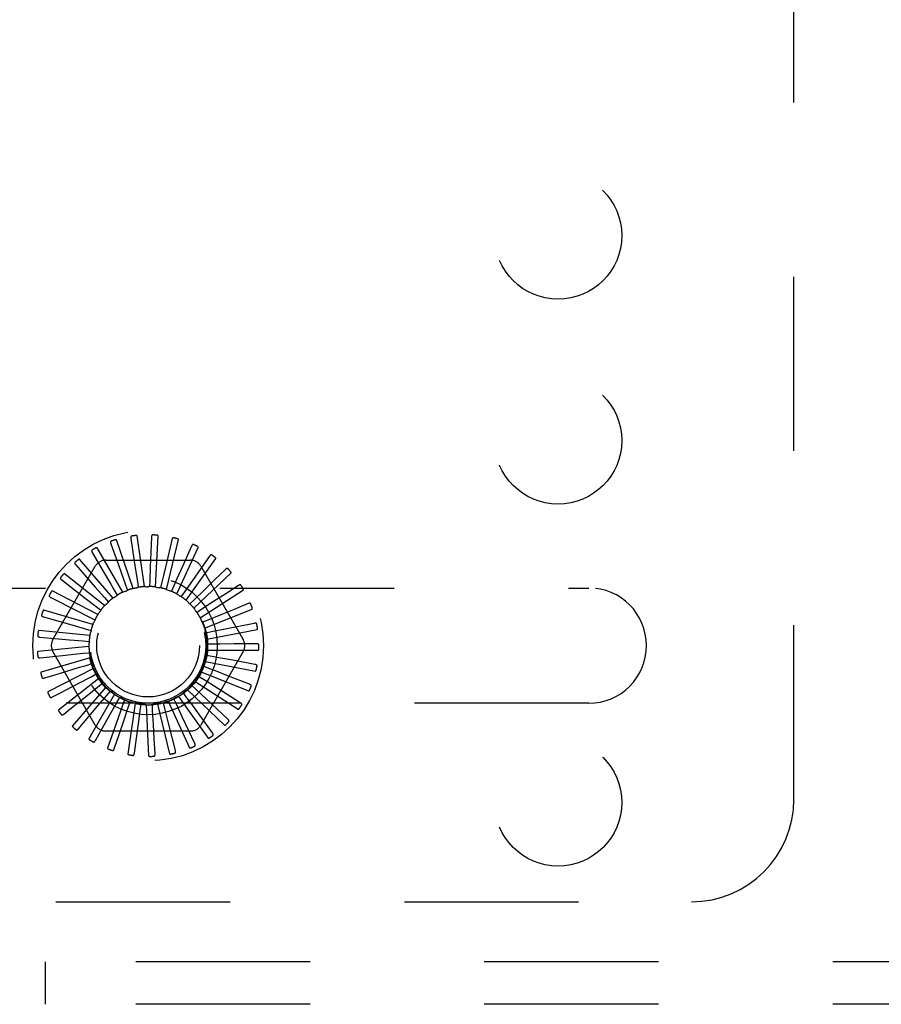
# Model space of a CAD drawing. Header units: inches. Extents: x 0 to 77.3, y 0 to 50.
# Tile 33 of 50: x 58.4 to 60.5, y 39.7 to 42.1. Entities that reach past the tile are written whole.
import ezdxf

# ---------------------------------------------------------------- set-up
doc = ezdxf.new("R2010")
doc.units = ezdxf.units.IN
doc.header["$LTSCALE"] = 4.25
doc.header["$MEASUREMENT"] = 0
doc.linetypes.add('HIDDEN', pattern=[0.2, 0.1, -0.1])
doc.layers.add('DEFAULT_2', color=8, linetype='HIDDEN')

msp = doc.modelspace()

# ---------------------------------------------------------------- linework, layer by layer
at = {"layer": 'DEFAULT_2', "color": 8, "linetype": 'HIDDEN'}
for p, q in [((60.262445, 40.229909), (60.262445, 43.979909)), ((58.651215, 40.744536), (58.610341, 40.862632)), ((58.645499, 40.866156), (58.656263, 40.794866)), ((58.678294, 40.74887), (58.660509, 40.872566)), ((58.695698, 40.869373), (58.694949, 40.850837)), ((58.705704, 40.748), (58.71165, 40.872827)), ((58.732454, 40.741958), (58.761917, 40.863405)), ((58.745599, 40.863032), (58.741356, 40.844973)), ((58.625445, 40.735156), (58.56296, 40.843383)), ((58.596816, 40.853496), (58.615039, 40.802031)), ((58.694949, 40.850837), (58.692776, 40.797335)), ((58.741356, 40.844973), (58.733105, 40.809884)), ((58.757578, 40.730964), (58.809492, 40.844639)), ((58.793398, 40.847361), (58.771072, 40.797539)), ((58.601916, 40.721069), (58.520079, 40.815514)), ((58.551408, 40.831852), (58.579042, 40.784766)), ((58.584003, 40.813242), (58.790887, 40.813242)), ((58.780166, 40.715413), (58.852655, 40.81721)), ((58.837368, 40.822928), (58.816266, 40.79284)), ((58.455302, 40.619492), (58.558744, 40.798659)), ((58.510917, 40.802006), (58.558514, 40.747853)), ((58.656263, 40.794866), (58.661323, 40.76125)), ((58.692776, 40.797335), (58.691383, 40.763368)), ((58.816266, 40.79284), (58.795963, 40.763906)), ((58.816146, 40.798659), (58.919588, 40.619492)), ((58.875919, 40.790615), (58.849504, 40.765065)), ((58.476806, 40.765036), (58.533792, 40.72087)), ((58.581478, 40.702783), (58.483246, 40.780034)), ((58.661323, 40.76125), (58.66343, 40.747147)), ((58.691383, 40.763368), (58.690782, 40.749122)), ((58.795963, 40.763906), (58.776427, 40.736084)), ((58.799404, 40.695868), (58.889848, 40.782107)), ((58.849504, 40.765065), (58.824092, 40.740495)), ((57.162445, 40.745409), (59.762445, 40.745409)), ((58.56487, 40.68096), (58.453793, 40.738224)), ((58.558514, 40.747853), (58.580945, 40.722309)), ((58.605088, 40.740342), (58.612285, 40.728033)), ((58.632207, 40.753481), (58.636945, 40.740032)), ((58.7213, 40.759759), (58.718014, 40.745884)), ((58.749994, 40.750554), (58.744142, 40.737551)), ((58.824092, 40.740495), (58.799644, 40.716874)), ((58.814595, 40.673036), (58.919725, 40.7406)), ((58.907658, 40.75159), (58.876885, 40.7315)), ((58.450309, 40.722279), (58.514623, 40.689695)), ((58.533792, 40.72087), (58.560652, 40.700032)), ((58.580945, 40.722309), (58.590342, 40.711584)), ((58.776427, 40.736084), (58.76822, 40.724424)), ((58.799644, 40.716874), (58.789378, 40.706977)), ((58.876885, 40.7315), (58.847283, 40.712184)), ((58.552692, 40.656389), (58.432786, 40.691596)), ((58.514623, 40.689695), (58.544941, 40.674317)), ((58.560652, 40.700032), (58.571909, 40.691279)), ((58.818806, 40.693617), (58.806853, 40.685842)), ((58.847283, 40.712184), (58.818806, 40.693617)), ((58.82519, 40.647742), (58.941207, 40.694188)), ((58.897419, 40.693361), (58.864696, 40.679996)), ((58.931438, 40.707264), (58.897419, 40.693361)), ((58.432382, 40.675279), (58.5017, 40.655456)), ((58.544941, 40.674317), (58.557651, 40.667853)), ((58.83322, 40.667153), (58.820012, 40.661781)), ((58.864696, 40.679996), (58.83322, 40.667153)), ((58.545385, 40.629956), (58.420982, 40.641835)), ((58.5017, 40.655456), (58.534381, 40.646094)), ((58.534381, 40.646094), (58.548084, 40.642152)), ((58.830807, 40.620899), (58.953517, 40.64455)), ((58.875703, 40.645094), (58.842366, 40.63844)), ((58.9464, 40.659238), (58.875703, 40.645094)), ((58.423673, 40.625737), (58.495491, 40.61939)), ((58.495491, 40.61939), (58.529352, 40.616382)), ((58.529352, 40.616382), (58.543554, 40.615105)), ((58.842366, 40.63844), (58.828379, 40.635665)), ((58.543212, 40.602618), (58.418809, 40.590739)), ((58.831242, 40.593479), (58.956211, 40.593479)), ((58.845912, 40.608515), (58.831653, 40.608437)), ((58.952002, 40.609249), (58.897407, 40.60886)), ((58.424498, 40.575441), (58.478809, 40.581017)), ((58.546252, 40.575364), (58.426345, 40.540156)), ((58.558744, 40.411159), (58.455302, 40.590326)), ((58.530038, 40.586256), (58.544225, 40.587689)), ((58.919588, 40.590326), (58.816146, 40.411159)), ((58.843731, 40.57846), (58.829715, 40.581082)), ((58.948042, 40.559102), (58.894361, 40.569053)), ((58.554395, 40.549177), (58.443318, 40.491913)), ((58.536413, 40.556803), (58.550072, 40.560896)), ((58.835901, 40.549361), (58.822634, 40.554588)), ((58.826481, 40.566472), (58.949191, 40.542821)), ((58.434827, 40.526211), (58.452588, 40.531565)), ((58.452588, 40.531565), (58.487101, 40.541965)), ((58.567347, 40.525004), (58.469115, 40.447753)), ((58.518134, 40.513313), (58.548246, 40.52909)), ((58.548246, 40.52909), (58.560884, 40.535693)), ((58.563196, 40.533174), (58.563315, 40.532932)), ((58.822706, 40.522269), (58.810668, 40.529912)), ((58.816694, 40.540854), (58.932711, 40.494407)), ((58.934664, 40.510612), (58.883836, 40.530542)), ((58.470712, 40.488444), (58.518134, 40.513313)), ((58.584639, 40.503719), (58.502802, 40.409274)), ((58.538528, 40.482926), (58.565111, 40.504116)), ((58.565111, 40.504116), (58.576271, 40.512992)), ((58.783628, 40.497405), (58.874073, 40.411167)), ((58.804622, 40.498164), (58.794248, 40.507948)), ((58.802236, 40.517551), (58.907366, 40.449987)), ((58.454286, 40.479825), (58.470712, 40.488444)), ((58.49667, 40.449532), (58.538528, 40.482926)), ((58.605647, 40.486092), (58.543163, 40.377865)), ((58.564304, 40.456948), (58.586397, 40.482786)), ((58.586397, 40.482786), (58.595675, 40.493613)), ((58.629612, 40.472759), (58.588739, 40.354663)), ((58.611335, 40.465869), (58.618396, 40.478257)), ((58.756555, 40.46226), (58.75056, 40.475198)), ((58.761545, 40.481145), (58.834034, 40.379348)), ((58.782303, 40.477917), (58.773968, 40.489487)), ((58.912351, 40.465529), (58.866213, 40.494719)), ((59.762445, 40.464409), (57.162445, 40.464409)), ((58.482171, 40.437959), (58.49667, 40.449532)), ((58.529523, 40.416235), (58.564304, 40.456948)), ((58.594532, 40.436317), (58.611335, 40.465869)), ((58.628117, 40.42178), (58.639023, 40.453978)), ((58.655667, 40.464202), (58.637882, 40.340505)), ((58.639023, 40.453978), (58.643613, 40.467478)), ((58.668462, 40.447542), (58.670414, 40.461667)), ((58.68287, 40.46073), (58.688816, 40.335903)), ((58.698587, 40.446793), (58.697831, 40.461032)), ((58.710239, 40.46247), (58.739701, 40.341024)), ((58.72831, 40.451759), (58.724872, 40.465598)), ((58.736542, 40.418776), (58.72831, 40.451759)), ((58.736783, 40.469358), (58.788697, 40.355682)), ((58.770881, 40.431431), (58.756555, 40.46226)), ((58.881909, 40.425484), (58.842128, 40.462878)), ((58.568084, 40.389758), (58.594532, 40.436317)), ((58.663847, 40.413861), (58.668462, 40.447542)), ((58.700429, 40.412848), (58.698587, 40.446793)), ((58.801293, 40.366062), (58.770881, 40.431431)), ((58.844438, 40.391924), (58.812454, 40.436171)), ((58.517476, 40.402128), (58.529523, 40.416235)), ((58.616789, 40.388297), (58.628117, 40.42178)), ((58.659059, 40.37884), (58.663847, 40.413861)), ((58.702356, 40.377553), (58.700429, 40.412848)), ((58.754034, 40.348832), (58.736542, 40.418776)), ((58.558925, 40.373626), (58.568084, 40.389758)), ((58.790887, 40.396576), (58.584003, 40.396576)), ((58.605018, 40.353483), (58.616789, 40.388297)), ((58.65409, 40.342427), (58.659059, 40.37884)), ((58.704368, 40.340858), (58.702356, 40.377553)), ((56.762445, 39.979909), (60.012445, 39.979909)), ((73.532445, 39.833909), (57.842445, 39.833909)), ((58.436195, 39.833909), (58.436195, 39.729909)), ((73.532445, 39.729909), (57.842445, 39.729909))]:
    msp.add_line(p, q, dxfattribs=at)
for points in [[(58.597497, 40.859772), (58.597078, 40.859576), (58.596729, 40.859322), (58.596451, 40.859004), (58.59624, 40.858639), (58.596097, 40.858239), (58.596014, 40.857805), (58.595984, 40.857338), (58.596002, 40.856843), (58.596062, 40.856325), (58.596159, 40.855788), (58.596285, 40.855236), (58.596439, 40.854668), (58.596615, 40.854089), (58.596816, 40.853496)], [(58.610341, 40.862632), (58.610255, 40.862782), (58.610138, 40.862903), (58.609986, 40.862994), (58.60981, 40.86306), (58.609618, 40.863107), (58.609412, 40.863136), (58.609197, 40.863152), (58.608973, 40.863155), (58.608738, 40.863147), (58.608496, 40.863129), (58.608245, 40.863103), (58.607986, 40.863068), (58.607721, 40.863025), (58.607448, 40.862974), (58.607167, 40.862916), (58.606877, 40.862849), (58.60657, 40.862773), (58.606264, 40.862691), (58.605971, 40.862606), (58.605687, 40.862518)], [(58.647355, 40.872189), (58.646907, 40.872076), (58.646517, 40.871892), (58.646183, 40.871633), (58.645907, 40.871314), (58.645691, 40.870949), (58.645527, 40.870538), (58.645409, 40.870085), (58.645333, 40.869596), (58.645295, 40.869076), (58.645288, 40.86853), (58.645307, 40.867964), (58.645351, 40.867378), (58.645414, 40.866775), (58.645499, 40.866156)], [(58.660509, 40.872566), (58.660453, 40.87273), (58.66036, 40.872871), (58.660229, 40.872989), (58.660068, 40.873088), (58.659889, 40.87317), (58.659692, 40.873238), (58.659484, 40.873294), (58.659264, 40.873339), (58.659033, 40.873376), (58.658791, 40.873404), (58.658539, 40.873426), (58.658279, 40.87344), (58.658011, 40.873448), (58.657733, 40.87345), (58.657446, 40.873446), (58.657148, 40.873436), (58.656838, 40.873419), (58.656516, 40.873396), (58.65618, 40.873365), (58.655831, 40.873326)], [(58.698664, 40.874946), (58.698202, 40.87492), (58.697783, 40.874813), (58.697407, 40.874622), (58.697075, 40.874361), (58.696794, 40.874043), (58.696555, 40.873671), (58.696354, 40.873248), (58.696187, 40.872782), (58.69605, 40.872279), (58.69594, 40.871745), (58.695852, 40.871185), (58.695784, 40.870601), (58.695732, 40.869997), (58.695698, 40.869373)], [(58.71165, 40.872827), (58.711626, 40.872998), (58.711562, 40.873155), (58.711455, 40.873295), (58.711316, 40.873423), (58.711155, 40.873537), (58.710975, 40.873641), (58.710781, 40.873735), (58.710574, 40.873821), (58.710354, 40.873901), (58.710122, 40.873975), (58.709879, 40.874044), (58.709626, 40.874107), (58.709364, 40.874166), (58.709092, 40.87422), (58.708809, 40.874271), (58.708515, 40.874317), (58.708208, 40.874359), (58.707887, 40.874397), (58.707549, 40.87443), (58.707195, 40.874458)], [(58.749565, 40.867943), (58.749107, 40.868004), (58.748676, 40.867979), (58.74827, 40.867863), (58.747895, 40.867669), (58.747559, 40.86741), (58.747254, 40.86709), (58.746976, 40.866713), (58.746724, 40.866287), (58.746495, 40.865819), (58.746286, 40.865315), (58.746093, 40.864782), (58.745916, 40.864221), (58.745751, 40.863638), (58.745599, 40.863032)], [(58.761917, 40.863405), (58.761925, 40.863577), (58.761892, 40.863743), (58.761814, 40.863901), (58.761701, 40.864052), (58.761565, 40.864195), (58.761408, 40.864331), (58.761235, 40.864461), (58.761048, 40.864584), (58.760847, 40.864705), (58.760633, 40.864821), (58.760408, 40.864934), (58.760171, 40.865045), (58.759925, 40.865152), (58.759668, 40.865257), (58.7594, 40.86536), (58.75912, 40.865461), (58.758821, 40.865562), (58.758518, 40.865659), (58.758228, 40.865745), (58.757944, 40.865824)], [(58.55089, 40.838144), (58.550515, 40.837872), (58.550221, 40.837556), (58.550007, 40.837192), (58.54987, 40.836793), (58.549805, 40.836373), (58.549806, 40.835931), (58.549865, 40.835467), (58.549976, 40.834984), (58.550133, 40.834487), (58.550329, 40.833978), (58.550558, 40.833459), (58.550817, 40.832932), (58.551099, 40.832396), (58.551408, 40.831852)], [(58.56296, 40.843383), (58.562847, 40.843513), (58.562709, 40.84361), (58.562543, 40.843671), (58.562357, 40.843703), (58.56216, 40.843712), (58.561952, 40.843702), (58.561739, 40.843677), (58.561517, 40.843637), (58.561289, 40.843585), (58.561054, 40.843522), (58.560812, 40.843448), (58.560565, 40.843365), (58.560313, 40.843273), (58.560055, 40.843171), (58.55979, 40.843061), (58.559517, 40.842941), (58.559236, 40.84281), (58.558945, 40.842669), (58.558645, 40.842515), (58.558336, 40.842349)], [(58.798222, 40.851433), (58.797784, 40.85158), (58.797356, 40.851637), (58.796935, 40.851599), (58.79653, 40.85148), (58.796151, 40.85129), (58.795791, 40.851033), (58.795447, 40.850715), (58.795119, 40.850345), (58.794805, 40.849929), (58.794505, 40.849473), (58.794215, 40.848986), (58.793934, 40.848469), (58.793662, 40.847928), (58.793398, 40.847361)], [(58.809492, 40.844639), (58.809533, 40.844807), (58.809531, 40.844976), (58.809484, 40.845147), (58.809403, 40.845316), (58.809296, 40.845482), (58.809167, 40.845646), (58.809022, 40.845805), (58.808862, 40.845962), (58.808687, 40.846118), (58.808499, 40.846273), (58.808299, 40.846427), (58.808088, 40.84658), (58.807866, 40.846732), (58.807634, 40.846884), (58.80739, 40.847035), (58.807134, 40.847188), (58.806865, 40.847341), (58.806581, 40.847496), (58.806282, 40.847651), (58.805968, 40.847807)], [(58.520079, 40.815514), (58.519943, 40.815621), (58.519789, 40.81569), (58.519614, 40.815718), (58.519426, 40.815715), (58.51923, 40.815687), (58.519028, 40.815637), (58.518823, 40.815572), (58.518613, 40.815491), (58.518399, 40.815397), (58.51818, 40.81529), (58.517957, 40.815172), (58.51773, 40.815044), (58.5175, 40.814905), (58.517265, 40.814757), (58.517026, 40.814598), (58.516781, 40.814428), (58.51653, 40.814248), (58.516271, 40.814054), (58.516004, 40.813844), (58.515728, 40.81362)], [(58.733105, 40.809884), (58.725161, 40.776139), (58.7213, 40.759759)], [(58.842875, 40.826013), (58.842473, 40.826241), (58.842063, 40.826378), (58.841643, 40.82642), (58.841223, 40.82638), (58.840815, 40.826264), (58.840412, 40.82608), (58.840015, 40.825834), (58.839622, 40.825532), (58.839235, 40.825183), (58.838854, 40.824793), (58.838477, 40.824369), (58.838104, 40.823915), (58.837734, 40.823435), (58.837368, 40.822928)], [(58.852655, 40.81721), (58.852727, 40.817367), (58.852758, 40.817533), (58.852744, 40.817709), (58.852696, 40.817891), (58.852623, 40.818074), (58.852527, 40.818259), (58.852415, 40.818443), (58.852287, 40.818628), (58.852145, 40.818814), (58.85199, 40.819002), (58.851823, 40.819191), (58.851644, 40.819381), (58.851456, 40.819572), (58.851256, 40.819765), (58.851045, 40.81996), (58.850823, 40.820158), (58.850583, 40.820363), (58.850338, 40.820565), (58.850099, 40.820755), (58.849863, 40.820935)], [(58.509217, 40.808085), (58.508901, 40.807748), (58.508672, 40.807382), (58.508531, 40.806984), (58.508472, 40.806566), (58.508487, 40.806142), (58.508572, 40.805708), (58.508718, 40.805263), (58.508918, 40.804811), (58.509166, 40.804352), (58.509455, 40.80389), (58.509778, 40.803423), (58.510132, 40.802954), (58.510511, 40.802482), (58.510917, 40.802006)], [(58.579042, 40.784766), (58.596579, 40.754861), (58.605088, 40.740342)], [(58.615039, 40.802031), (58.6266, 40.769348), (58.632207, 40.753481)], [(58.771072, 40.797539), (58.756885, 40.765907), (58.749994, 40.750554)], [(58.88191, 40.792602), (58.881558, 40.792902), (58.881182, 40.793114), (58.880778, 40.793235), (58.880358, 40.793275), (58.879935, 40.793239), (58.879505, 40.793134), (58.879068, 40.792967), (58.878625, 40.792745), (58.87818, 40.792476), (58.877731, 40.792165), (58.877281, 40.79182), (58.876829, 40.791444), (58.876375, 40.791043), (58.875919, 40.790615)], [(58.889848, 40.782107), (58.889948, 40.782248), (58.89001, 40.782405), (58.89003, 40.78258), (58.890017, 40.782768), (58.88998, 40.782962), (58.889921, 40.783162), (58.889846, 40.783363), (58.889755, 40.783569), (58.889651, 40.783779), (58.889534, 40.783992), (58.889405, 40.78421), (58.889266, 40.78443), (58.889117, 40.784654), (58.888957, 40.784881), (58.888788, 40.785112), (58.888606, 40.785349), (58.888414, 40.785592), (58.888208, 40.78584), (58.887987, 40.786096), (58.887752, 40.786359)], [(58.473987, 40.770684), (58.47374, 40.770293), (58.473584, 40.76989), (58.473522, 40.769472), (58.473542, 40.769051), (58.473638, 40.768638), (58.473803, 40.768227), (58.47403, 40.767818), (58.474313, 40.767412), (58.474643, 40.767009), (58.475015, 40.766609), (58.47542, 40.766212), (58.475856, 40.765818), (58.476317, 40.765426), (58.476806, 40.765036)], [(58.483246, 40.780034), (58.483092, 40.780113), (58.482928, 40.780152), (58.482751, 40.780147), (58.482567, 40.780107), (58.48238, 40.780043), (58.482191, 40.779956), (58.482002, 40.779853), (58.481812, 40.779734), (58.481619, 40.779601), (58.481424, 40.779455), (58.481227, 40.779297), (58.481029, 40.779127), (58.480829, 40.778948), (58.480627, 40.778758), (58.480422, 40.778557), (58.480213, 40.778344), (58.479997, 40.778114), (58.479783, 40.777879), (58.479584, 40.77765), (58.479394, 40.777424)], [(58.453793, 40.738224), (58.453627, 40.738273), (58.453459, 40.73828), (58.453286, 40.738241), (58.453113, 40.738168), (58.452942, 40.738069), (58.452773, 40.737948), (58.452606, 40.737811), (58.452442, 40.737658), (58.452278, 40.737491), (58.452114, 40.737311), (58.451951, 40.737118), (58.451788, 40.736915), (58.451626, 40.736701), (58.451463, 40.736476), (58.4513, 40.736239), (58.451135, 40.735991), (58.450969, 40.735729), (58.450801, 40.735453), (58.450632, 40.735161), (58.450461, 40.734854)], [(58.625445, 40.735156), (58.627537, 40.735921), (58.629639, 40.736653), (58.631748, 40.737352), (58.633866, 40.738018)], [(58.636945, 40.740032), (58.636519, 40.739579), (58.636054, 40.739172), (58.635545, 40.738805), (58.635005, 40.738487), (58.634447, 40.738226), (58.633866, 40.738018)], [(58.651215, 40.744536), (58.653414, 40.744891), (58.655616, 40.745212), (58.65782, 40.745499), (58.660026, 40.745753)], [(58.66343, 40.747147), (58.662926, 40.746784), (58.662392, 40.746471), (58.661823, 40.746207), (58.661232, 40.745997), (58.660635, 40.745846), (58.660026, 40.745753)], [(58.678294, 40.74887), (58.680521, 40.748802), (58.682744, 40.7487), (58.684962, 40.748565), (58.687176, 40.748397)], [(58.690782, 40.749122), (58.690219, 40.74886), (58.689635, 40.748654), (58.689026, 40.748503), (58.688407, 40.748408), (58.687792, 40.748373), (58.687176, 40.748397)], [(58.705704, 40.748), (58.707878, 40.747512), (58.710041, 40.746991), (58.712194, 40.746439), (58.714336, 40.745855)], [(58.718014, 40.745884), (58.717412, 40.745734), (58.7168, 40.745642), (58.716173, 40.745609), (58.715547, 40.745633), (58.714937, 40.745715), (58.714336, 40.745854)], [(58.732454, 40.741958), (58.734496, 40.741068), (58.736522, 40.740147), (58.738531, 40.739198), (58.740524, 40.738218)], [(58.744142, 40.737551), (58.743521, 40.737518), (58.742903, 40.737543), (58.742282, 40.737629), (58.741671, 40.737772), (58.741088, 40.737968), (58.740524, 40.738218)], [(58.913918, 40.752407), (58.913629, 40.752768), (58.913299, 40.753047), (58.912925, 40.753243), (58.91252, 40.753362), (58.912098, 40.753406), (58.911656, 40.753385), (58.911195, 40.753304), (58.910719, 40.75317), (58.91023, 40.752989), (58.90973, 40.752769), (58.909223, 40.752516), (58.908708, 40.752232), (58.908187, 40.751924), (58.907658, 40.75159)], [(58.919725, 40.7406), (58.91985, 40.740719), (58.919941, 40.740861), (58.919993, 40.74103), (58.920016, 40.741217), (58.920016, 40.741415), (58.919996, 40.741622), (58.919961, 40.741834), (58.91991, 40.742053), (58.919848, 40.742279), (58.919774, 40.742511), (58.919689, 40.742748), (58.919593, 40.742991), (58.919489, 40.743239), (58.919376, 40.743492), (58.919253, 40.743751), (58.91912, 40.744018), (58.918976, 40.744293), (58.918821, 40.744576), (58.918652, 40.74487), (58.91847, 40.745174)], [(58.446471, 40.727291), (58.446303, 40.72686), (58.446226, 40.726435), (58.446244, 40.726013), (58.446343, 40.725603), (58.446516, 40.725216), (58.446755, 40.724844), (58.447056, 40.724485), (58.44741, 40.724139), (58.447811, 40.723806), (58.448252, 40.723484), (58.448724, 40.723171), (58.449227, 40.722867), (58.449755, 40.722569), (58.450309, 40.722279)], [(58.601916, 40.721069), (58.603826, 40.722216), (58.605751, 40.723332), (58.60769, 40.724418), (58.609643, 40.725473)], [(58.612285, 40.728033), (58.611953, 40.727508), (58.611573, 40.727019), (58.611143, 40.726563), (58.610673, 40.726149), (58.610174, 40.725787), (58.609643, 40.725473)], [(58.757578, 40.730964), (58.759414, 40.729702), (58.761229, 40.728415), (58.763023, 40.727103), (58.764794, 40.725764)], [(58.76822, 40.724424), (58.767604, 40.724509), (58.767002, 40.724651), (58.766408, 40.724853), (58.765836, 40.725108), (58.7653, 40.725411), (58.764794, 40.725764)], [(58.780166, 40.715413), (58.781731, 40.713827), (58.78327, 40.71222), (58.784782, 40.710591), (58.786268, 40.708941)], [(58.432786, 40.691596), (58.432613, 40.691613), (58.432446, 40.691588), (58.432284, 40.691517), (58.432128, 40.691412), (58.431979, 40.691283), (58.431836, 40.691132), (58.431698, 40.690966), (58.431566, 40.690785), (58.431436, 40.690589), (58.43131, 40.690381), (58.431186, 40.690162), (58.431064, 40.689931), (58.430945, 40.68969), (58.430828, 40.689438), (58.430713, 40.689175), (58.430599, 40.6889), (58.430483, 40.688607), (58.430372, 40.688309), (58.430271, 40.688022), (58.430179, 40.68774)], [(58.571909, 40.691279), (58.571795, 40.690668), (58.571624, 40.690074), (58.571394, 40.68949), (58.571112, 40.688931), (58.570784, 40.688409), (58.570407, 40.687921)], [(58.581478, 40.702783), (58.583137, 40.704271), (58.584815, 40.705731), (58.586514, 40.707164), (58.588232, 40.70857)], [(58.590342, 40.711584), (58.590115, 40.711005), (58.589835, 40.710454), (58.589498, 40.709924), (58.589115, 40.709428), (58.588695, 40.708979), (58.588233, 40.70857)], [(58.789378, 40.706977), (58.78879, 40.707177), (58.788226, 40.707431), (58.787681, 40.707741), (58.787167, 40.7081), (58.786698, 40.708499), (58.786268, 40.708941)], [(58.799404, 40.695868), (58.800639, 40.694017), (58.801845, 40.692148), (58.803022, 40.690262), (58.804171, 40.688359)], [(58.937739, 40.706882), (58.937524, 40.707291), (58.937253, 40.707627), (58.936923, 40.70789), (58.936547, 40.708083), (58.936141, 40.708207), (58.935704, 40.708269), (58.935236, 40.708277), (58.934742, 40.708236), (58.934228, 40.708151), (58.933696, 40.708029), (58.93315, 40.707876), (58.932591, 40.707696), (58.932021, 40.707492), (58.931438, 40.707264)], [(58.941207, 40.694188), (58.941353, 40.694281), (58.941468, 40.694404), (58.941552, 40.69456), (58.94161, 40.694739), (58.941647, 40.694933), (58.941667, 40.69514), (58.941672, 40.695356), (58.941664, 40.69558), (58.941645, 40.695814), (58.941616, 40.696055), (58.941578, 40.696305), (58.94153, 40.696561), (58.941475, 40.696824), (58.941411, 40.697094), (58.94134, 40.697372), (58.94126, 40.697659), (58.941169, 40.697962), (58.941072, 40.698264), (58.940974, 40.698551), (58.940873, 40.698829)], [(58.427665, 40.679474), (58.427582, 40.67902), (58.427586, 40.678588), (58.427683, 40.678177), (58.427859, 40.677793), (58.428102, 40.677445), (58.428407, 40.677126), (58.42877, 40.67683), (58.429184, 40.676558), (58.42964, 40.676307), (58.430134, 40.676074), (58.430657, 40.675856), (58.431208, 40.675652), (58.431783, 40.67546), (58.432382, 40.675279)], [(58.557651, 40.667853), (58.557655, 40.667232), (58.5576, 40.666616), (58.557484, 40.665999), (58.557313, 40.665396), (58.557089, 40.664822), (58.556812, 40.664271)], [(58.56487, 40.68096), (58.566217, 40.682735), (58.567589, 40.684487), (58.568986, 40.686215), (58.570407, 40.687921)], [(58.806853, 40.685842), (58.806313, 40.686149), (58.805807, 40.686505), (58.80533, 40.686913), (58.804894, 40.687363), (58.804509, 40.687843), (58.804171, 40.688359)], [(58.814595, 40.673036), (58.815458, 40.670982), (58.816289, 40.668918), (58.817088, 40.666844), (58.817854, 40.66476)], [(58.820012, 40.661781), (58.81954, 40.662185), (58.81911, 40.66263), (58.818719, 40.663121), (58.818376, 40.663646), (58.818089, 40.66419), (58.817854, 40.66476)], [(58.420982, 40.641835), (58.42081, 40.641819), (58.420651, 40.641763), (58.420505, 40.641662), (58.420371, 40.64153), (58.420249, 40.641375), (58.420137, 40.641199), (58.420034, 40.64101), (58.419938, 40.640807), (58.419847, 40.640591), (58.419763, 40.640363), (58.419682, 40.640124), (58.419607, 40.639874), (58.419536, 40.639615), (58.419469, 40.639346), (58.419405, 40.639066), (58.419345, 40.638774), (58.419287, 40.638469), (58.419234, 40.638151), (58.419186, 40.637818), (58.419141, 40.63747)], [(58.548084, 40.642152), (58.548206, 40.641542), (58.548268, 40.640927), (58.548272, 40.6403), (58.548217, 40.639675), (58.548107, 40.63907), (58.547939, 40.638476)], [(58.552692, 40.656389), (58.553679, 40.658386), (58.554695, 40.660366), (58.555739, 40.662327), (58.556812, 40.664271)], [(58.82519, 40.647742), (58.825649, 40.645562), (58.826074, 40.643378), (58.826466, 40.64119), (58.826824, 40.638999)], [(58.952515, 40.65767), (58.95238, 40.658113), (58.952178, 40.658494), (58.951904, 40.658815), (58.951572, 40.659076), (58.951196, 40.659274), (58.950778, 40.659418), (58.95032, 40.659514), (58.949828, 40.659567), (58.949307, 40.659581), (58.948762, 40.659562), (58.948197, 40.659516), (58.947613, 40.659444), (58.947015, 40.659352), (58.9464, 40.659238)], [(58.953517, 40.64455), (58.953678, 40.644614), (58.953815, 40.644713), (58.953927, 40.64485), (58.954017, 40.645015), (58.954091, 40.645198), (58.954149, 40.645398), (58.954195, 40.645608), (58.95423, 40.64583), (58.954256, 40.646063), (58.954273, 40.646306), (58.954282, 40.646558), (58.954284, 40.646819), (58.954279, 40.647088), (58.954268, 40.647365), (58.95425, 40.647651), (58.954226, 40.647948), (58.954195, 40.648257), (58.954156, 40.648578), (58.954109, 40.648911), (58.954053, 40.649257)], [(58.418248, 40.628965), (58.418252, 40.628502), (58.418338, 40.628078), (58.418511, 40.627693), (58.418757, 40.627349), (58.419061, 40.627053), (58.419421, 40.626797), (58.419834, 40.626576), (58.420291, 40.626387), (58.420787, 40.626227), (58.421316, 40.626091), (58.421871, 40.625977), (58.422451, 40.625881), (58.423051, 40.625801), (58.423673, 40.625737)], [(58.545385, 40.629956), (58.545976, 40.632104), (58.546599, 40.63424), (58.547253, 40.636364), (58.547939, 40.638476)], [(58.828379, 40.635665), (58.827992, 40.636151), (58.827654, 40.636669), (58.827364, 40.637225), (58.827126, 40.637805), (58.826947, 40.638394), (58.826824, 40.638999)], [(58.830807, 40.620899), (58.830845, 40.618672), (58.830849, 40.616447), (58.83082, 40.614224), (58.830757, 40.612005)], [(58.543212, 40.602618), (58.543386, 40.60484), (58.543593, 40.607055), (58.543833, 40.609264), (58.544107, 40.611468)], [(58.543554, 40.615105), (58.543789, 40.614529), (58.543967, 40.613937), (58.544089, 40.613321), (58.544154, 40.612698), (58.54416, 40.612082), (58.544107, 40.611468)], [(58.831242, 40.593479), (58.830858, 40.591284), (58.830441, 40.589099), (58.829992, 40.586922), (58.82951, 40.584755)], [(58.831653, 40.608437), (58.831365, 40.608988), (58.831131, 40.609561), (58.830951, 40.610162), (58.830827, 40.610776), (58.830763, 40.611388), (58.830757, 40.612005)], [(58.897407, 40.60886), (58.86274, 40.608625), (58.845912, 40.608515)], [(58.957709, 40.606552), (58.957661, 40.607012), (58.957535, 40.607425), (58.957326, 40.607792), (58.95705, 40.608111), (58.956719, 40.608376), (58.956335, 40.608597), (58.955904, 40.608778), (58.95543, 40.608923), (58.954922, 40.609035), (58.954383, 40.60912), (58.953819, 40.609181), (58.953233, 40.609221), (58.952627, 40.609244), (58.952002, 40.609249)], [(58.956211, 40.593479), (58.956381, 40.593511), (58.956533, 40.593582), (58.956669, 40.593695), (58.956789, 40.593839), (58.956896, 40.594005), (58.956991, 40.59419), (58.957076, 40.594387), (58.957152, 40.594598), (58.957221, 40.594821), (58.957284, 40.595055), (58.957341, 40.5953), (58.957392, 40.595555), (58.957439, 40.595819), (58.95748, 40.596093), (58.957517, 40.596377), (58.957549, 40.596672), (58.957577, 40.596986), (58.9576, 40.5973), (58.957616, 40.597596), (58.957625, 40.597878)], [(58.418809, 40.590739), (58.418644, 40.590691), (58.418498, 40.590606), (58.418374, 40.590481), (58.418268, 40.590326), (58.418178, 40.590151), (58.4181, 40.589958), (58.418035, 40.589753), (58.417979, 40.589536), (58.417931, 40.589307), (58.417891, 40.589068), (58.417857, 40.588818), (58.417831, 40.588559), (58.41781, 40.588292), (58.417794, 40.588016), (58.417785, 40.58773), (58.417781, 40.587433), (58.417782, 40.587119), (58.41779, 40.586802), (58.417803, 40.586491), (58.417823, 40.586184)], [(58.418561, 40.577582), (58.418652, 40.57713), (58.418816, 40.576731), (58.41906, 40.576385), (58.419365, 40.576094), (58.41972, 40.575861), (58.420122, 40.575678), (58.420569, 40.575539), (58.421054, 40.57544), (58.421571, 40.575376), (58.422116, 40.575343), (58.422683, 40.575336), (58.423271, 40.575352), (58.423875, 40.575386), (58.424498, 40.575441)], [(58.478809, 40.581017), (58.513296, 40.584547), (58.530038, 40.586256)], [(58.544225, 40.587689), (58.544564, 40.587168), (58.544851, 40.58662), (58.545088, 40.586039), (58.545269, 40.585439), (58.545391, 40.584836), (58.545456, 40.584223)], [(58.546252, 40.575364), (58.546002, 40.577578), (58.545786, 40.579792), (58.545604, 40.582007), (58.545456, 40.584223)], [(58.829715, 40.581082), (58.829536, 40.581677), (58.829415, 40.582284), (58.829352, 40.582908), (58.829347, 40.583534), (58.829399, 40.584148), (58.82951, 40.584755)], [(58.894361, 40.569053), (58.860276, 40.575383), (58.843731, 40.57846)], [(58.487101, 40.541965), (58.520297, 40.551957), (58.536413, 40.556803)], [(58.550072, 40.560896), (58.550504, 40.560449), (58.550889, 40.559965), (58.551231, 40.559439), (58.551523, 40.558884), (58.551757, 40.558315), (58.551937, 40.557725)], [(58.554395, 40.549177), (58.553731, 40.551303), (58.5531, 40.553437), (58.552502, 40.555577), (58.551937, 40.557725)], [(58.822634, 40.554588), (58.822571, 40.555206), (58.822568, 40.555824), (58.822624, 40.556449), (58.822737, 40.557066), (58.822905, 40.557658), (58.823129, 40.558233)], [(58.826481, 40.566472), (58.825688, 40.564389), (58.824865, 40.562322), (58.824012, 40.56027), (58.823129, 40.558233)], [(58.883836, 40.530542), (58.851565, 40.543208), (58.835901, 40.549361)], [(58.953136, 40.555375), (58.953176, 40.555835), (58.953131, 40.556264), (58.952995, 40.556664), (58.952783, 40.55703), (58.952509, 40.557353), (58.952174, 40.557643), (58.951785, 40.557902), (58.951347, 40.558134), (58.950869, 40.55834), (58.950356, 40.558525), (58.949814, 40.558692), (58.949246, 40.558843), (58.948656, 40.55898), (58.948042, 40.559102)], [(58.949191, 40.542821), (58.949364, 40.542821), (58.949528, 40.542862), (58.949682, 40.542948), (58.949828, 40.543067), (58.949964, 40.54321), (58.950093, 40.543374), (58.950213, 40.543552), (58.950328, 40.543745), (58.950439, 40.543952), (58.950545, 40.544171), (58.950647, 40.544401), (58.950746, 40.544643), (58.950842, 40.544894), (58.950934, 40.545155), (58.951024, 40.545428), (58.951112, 40.545713), (58.951198, 40.546011), (58.951281, 40.546323), (58.951362, 40.546651), (58.951439, 40.546995)], [(58.426345, 40.540156), (58.426191, 40.540077), (58.426064, 40.539965), (58.425966, 40.539818), (58.425892, 40.539645), (58.425836, 40.539456), (58.425797, 40.539252), (58.425771, 40.539038), (58.425758, 40.538813), (58.425754, 40.538579), (58.42576, 40.538336), (58.425775, 40.538084), (58.425798, 40.537824), (58.425828, 40.537557), (58.425865, 40.537282), (58.42591, 40.536999), (58.425963, 40.536705), (58.426025, 40.536396), (58.426092, 40.536086), (58.426163, 40.53579), (58.426237, 40.535503)], [(58.428591, 40.52719), (58.428766, 40.526763), (58.429004, 40.526402), (58.429308, 40.526108), (58.429663, 40.525881), (58.430055, 40.525719), (58.430485, 40.525615), (58.43095, 40.525563), (58.431445, 40.525557), (58.431965, 40.525593), (58.432506, 40.525664), (58.433064, 40.525764), (58.433638, 40.52589), (58.434225, 40.526039), (58.434827, 40.526211)], [(58.560884, 40.535693), (58.561355, 40.535365), (58.561793, 40.534998), (58.562202, 40.534589), (58.562575, 40.534146), (58.562905, 40.533675), (58.563196, 40.533174)], [(58.567347, 40.525004), (58.566641, 40.526308), (58.565949, 40.52762), (58.565271, 40.528938), (58.564606, 40.530263), (58.563954, 40.531594), (58.563315, 40.532932)], [(58.810668, 40.529912), (58.810723, 40.530531), (58.810836, 40.531139), (58.81101, 40.531742), (58.811238, 40.532326), (58.811515, 40.532876), (58.811843, 40.533398)], [(58.816694, 40.540854), (58.815521, 40.538959), (58.814322, 40.537085), (58.813096, 40.535231), (58.811843, 40.533398)], [(58.866213, 40.494719), (58.836922, 40.513263), (58.822706, 40.522269)], [(58.576271, 40.512992), (58.576837, 40.512738), (58.577375, 40.512432), (58.577888, 40.51207), (58.578365, 40.511664), (58.578794, 40.511222), (58.57918, 40.510741)], [(58.584639, 40.503719), (58.583233, 40.505446), (58.581854, 40.507192), (58.580503, 40.508957), (58.57918, 40.510741)], [(58.783628, 40.497405), (58.781836, 40.496082), (58.780026, 40.494788), (58.778199, 40.493522), (58.776354, 40.492286)], [(58.794248, 40.507948), (58.794421, 40.508549), (58.794647, 40.509125), (58.794928, 40.509677), (58.795258, 40.510201), (58.795636, 40.51069), (58.796062, 40.511148)], [(58.802236, 40.517551), (58.800726, 40.515912), (58.799194, 40.514299), (58.797639, 40.512711), (58.796062, 40.511148)], [(58.842128, 40.462878), (58.816876, 40.486631), (58.804622, 40.498164)], [(58.932711, 40.494407), (58.932881, 40.494374), (58.933049, 40.494384), (58.933217, 40.494439), (58.933383, 40.494528), (58.933544, 40.494643), (58.933701, 40.494779), (58.933853, 40.494931), (58.934002, 40.495099), (58.93415, 40.495281), (58.934296, 40.495476), (58.93444, 40.495683), (58.934583, 40.495902), (58.934724, 40.49613), (58.934864, 40.49637), (58.935004, 40.49662), (58.935144, 40.496883), (58.935285, 40.497159), (58.935426, 40.49745), (58.935567, 40.497758), (58.935709, 40.498082)], [(58.938961, 40.505987), (58.939087, 40.506432), (58.939123, 40.506862), (58.939066, 40.507281), (58.938927, 40.507679), (58.938719, 40.508049), (58.938445, 40.508396), (58.938112, 40.508725), (58.937726, 40.509035), (58.937296, 40.509329), (58.936826, 40.509607), (58.936326, 40.509874), (58.935796, 40.510129), (58.935243, 40.510375), (58.934664, 40.510612)], [(58.443318, 40.491913), (58.443182, 40.491806), (58.443079, 40.491672), (58.44301, 40.491509), (58.44297, 40.491326), (58.442951, 40.491129), (58.442951, 40.490921), (58.442966, 40.490706), (58.442995, 40.490483), (58.443036, 40.490253), (58.443088, 40.490015), (58.44315, 40.48977), (58.443222, 40.489519), (58.443302, 40.489263), (58.443391, 40.489), (58.443489, 40.48873), (58.443596, 40.488452), (58.443713, 40.488165), (58.44384, 40.487868), (58.443979, 40.487561), (58.44413, 40.487244)], [(58.447977, 40.479606), (58.448231, 40.479219), (58.448532, 40.47891), (58.448886, 40.47868), (58.449278, 40.478523), (58.449694, 40.478439), (58.450136, 40.478418), (58.450603, 40.478455), (58.45109, 40.478543), (58.451594, 40.478677), (58.452112, 40.478849), (58.452641, 40.479052), (58.45318, 40.479285), (58.453728, 40.479542), (58.454286, 40.479825)], [(58.595675, 40.493613), (58.59628, 40.493471), (58.596866, 40.493272), (58.597438, 40.493014), (58.597983, 40.492706), (58.598488, 40.492353), (58.598958, 40.491954)], [(58.605647, 40.486092), (58.603939, 40.487522), (58.602254, 40.488975), (58.600594, 40.490453), (58.598958, 40.491954)], [(58.618396, 40.478257), (58.619017, 40.478231), (58.61963, 40.478147), (58.620241, 40.478002), (58.620834, 40.477803), (58.621397, 40.477552), (58.621934, 40.477249)], [(58.629612, 40.472759), (58.627664, 40.473839), (58.625734, 40.474948), (58.623825, 40.476085), (58.621934, 40.477249)], [(58.75056, 40.475198), (58.750941, 40.475689), (58.751366, 40.476139), (58.751838, 40.476553), (58.752345, 40.476921), (58.752875, 40.477234), (58.753434, 40.477495)], [(58.761545, 40.481145), (58.759534, 40.480185), (58.757512, 40.479257), (58.755479, 40.47836), (58.753434, 40.477495)], [(58.773968, 40.489487), (58.774249, 40.490041), (58.77458, 40.490564), (58.774965, 40.491059), (58.775394, 40.491516), (58.775855, 40.491924), (58.776354, 40.492286)], [(58.812454, 40.436171), (58.792153, 40.464273), (58.782303, 40.477917)], [(58.643613, 40.467478), (58.644228, 40.467571), (58.644845, 40.467604), (58.645472, 40.467577), (58.646093, 40.467493), (58.646693, 40.467354), (58.647278, 40.467158)], [(58.655667, 40.464202), (58.653549, 40.464894), (58.651445, 40.465618), (58.649354, 40.466372), (58.647278, 40.467158)], [(58.670414, 40.461667), (58.671, 40.461874), (58.6716, 40.462023), (58.672221, 40.462116), (58.672846, 40.462151), (58.673462, 40.462127), (58.674073, 40.462046)], [(58.68287, 40.46073), (58.680659, 40.46101), (58.678457, 40.461322), (58.676261, 40.461667), (58.674073, 40.462046)], [(58.697831, 40.461032), (58.698367, 40.461346), (58.698928, 40.461607), (58.69952, 40.461815), (58.700127, 40.461968), (58.700736, 40.462061), (58.701352, 40.462097)], [(58.710239, 40.46247), (58.708015, 40.462326), (58.705793, 40.462216), (58.703572, 40.462139), (58.701352, 40.462097)], [(58.724872, 40.465598), (58.725339, 40.466008), (58.725841, 40.466369), (58.726382, 40.466686), (58.72695, 40.466951), (58.72753, 40.467158), (58.728128, 40.467309)], [(58.736783, 40.469358), (58.734627, 40.468796), (58.732466, 40.468267), (58.7303, 40.467771), (58.728128, 40.467309)], [(58.907366, 40.449987), (58.907526, 40.449923), (58.907694, 40.4499), (58.907869, 40.449922), (58.908049, 40.449979), (58.908228, 40.450061), (58.908408, 40.450165), (58.908587, 40.450286), (58.908765, 40.450422), (58.908944, 40.450573), (58.909124, 40.450737), (58.909305, 40.450913), (58.909487, 40.451101), (58.909669, 40.451298), (58.909852, 40.451507), (58.910037, 40.451726), (58.910224, 40.451958), (58.910418, 40.452207), (58.910608, 40.452462), (58.910785, 40.452708), (58.910953, 40.452952)], [(58.915694, 40.460176), (58.915902, 40.460588), (58.91602, 40.461004), (58.916042, 40.461425), (58.915982, 40.461843), (58.915847, 40.462245), (58.915644, 40.462638), (58.915379, 40.463024), (58.915059, 40.463402), (58.914692, 40.463771), (58.914284, 40.464134), (58.913843, 40.46449), (58.913371, 40.464841), (58.912874, 40.465188), (58.912351, 40.465529)], [(58.469115, 40.447753), (58.469001, 40.447623), (58.468925, 40.447472), (58.468889, 40.447299), (58.468883, 40.447111), (58.468902, 40.446914), (58.468942, 40.44671), (58.468997, 40.446502), (58.469068, 40.446289), (58.469152, 40.44607), (58.469248, 40.445846), (58.469355, 40.445618), (58.469473, 40.445385), (58.4696, 40.445149), (58.469737, 40.444907), (58.469884, 40.444661), (58.470042, 40.444408), (58.470214, 40.444143), (58.470392, 40.443881), (58.470568, 40.443632), (58.470744, 40.443393)], [(58.476018, 40.436551), (58.47634, 40.436219), (58.476695, 40.435973), (58.477086, 40.435813), (58.4775, 40.435734), (58.477925, 40.435729), (58.478362, 40.435793), (58.478814, 40.435917), (58.479275, 40.436096), (58.479744, 40.436322), (58.480221, 40.436589), (58.480701, 40.436889), (58.481187, 40.43722), (58.481677, 40.437576), (58.482171, 40.437959)], [(58.884178, 40.419594), (58.884461, 40.41996), (58.884655, 40.420346), (58.884757, 40.420756), (58.884776, 40.421178), (58.88472, 40.421598), (58.884595, 40.422022), (58.884408, 40.422451), (58.884165, 40.422883), (58.883875, 40.423315), (58.883543, 40.423748), (58.883177, 40.424182), (58.88278, 40.424615), (58.882358, 40.42505), (58.881909, 40.425484)], [(58.502802, 40.409274), (58.502715, 40.409124), (58.502669, 40.408962), (58.502666, 40.408785), (58.502697, 40.408599), (58.502752, 40.40841), (58.50283, 40.408217), (58.502924, 40.408023), (58.503034, 40.407827), (58.503157, 40.407628), (58.503294, 40.407427), (58.503442, 40.407223), (58.503602, 40.407016), (58.503772, 40.406808), (58.503952, 40.406597), (58.504143, 40.406383), (58.504346, 40.406165), (58.504561, 40.405941), (58.50479, 40.405713), (58.505034, 40.40548), (58.505292, 40.405241)], [(58.511701, 40.399581), (58.512079, 40.399316), (58.512473, 40.399141), (58.512887, 40.399059), (58.513309, 40.399059), (58.513727, 40.399134), (58.514145, 40.399279), (58.514565, 40.399487), (58.514984, 40.39975), (58.515402, 40.400061), (58.51582, 40.400413), (58.516235, 40.400799), (58.51665, 40.401216), (58.517063, 40.401658), (58.517476, 40.402128)], [(58.874073, 40.411167), (58.874218, 40.411073), (58.874378, 40.411019), (58.874554, 40.411008), (58.874741, 40.411029), (58.874933, 40.411076), (58.87513, 40.411144), (58.875328, 40.411229), (58.875529, 40.411329), (58.875733, 40.411443), (58.875941, 40.41157), (58.876152, 40.411709), (58.876366, 40.411858), (58.876582, 40.412018), (58.876801, 40.412188), (58.877024, 40.412369), (58.877252, 40.412561), (58.877485, 40.412765), (58.877724, 40.412983), (58.877968, 40.413215), (58.878218, 40.413461)], [(58.543163, 40.377865), (58.543106, 40.377702), (58.543091, 40.377534), (58.543122, 40.37736), (58.543187, 40.377183), (58.543277, 40.377008), (58.54339, 40.376833), (58.543519, 40.37666), (58.543664, 40.376489), (58.543823, 40.376317), (58.543996, 40.376145), (58.54418, 40.375972), (58.544376, 40.3758), (58.544582, 40.375628), (58.544799, 40.375455), (58.545027, 40.37528), (58.545267, 40.375104), (58.545521, 40.374926), (58.545789, 40.374745), (58.546073, 40.374561), (58.546374, 40.374375)], [(58.834034, 40.379348), (58.834159, 40.379229), (58.834306, 40.379145), (58.834477, 40.379101), (58.834665, 40.379087), (58.834862, 40.379096), (58.835068, 40.379126), (58.835278, 40.379172), (58.835495, 40.379232), (58.835717, 40.379306), (58.835945, 40.379391), (58.836178, 40.379487), (58.836417, 40.379594), (58.836659, 40.379709), (58.836906, 40.379835), (58.83716, 40.37997), (58.83742, 40.380116), (58.837692, 40.380275), (58.837963, 40.38044), (58.83822, 40.380604), (58.838467, 40.380769)], [(58.845552, 40.385711), (58.845899, 40.386017), (58.846162, 40.386359), (58.84634, 40.386742), (58.846439, 40.387153), (58.846463, 40.387576), (58.846421, 40.388016), (58.846318, 40.388473), (58.846161, 40.388943), (58.845958, 40.389422), (58.845714, 40.38991), (58.845437, 40.390405), (58.84513, 40.390906), (58.844797, 40.391412), (58.844438, 40.391924)], [(58.553736, 40.370031), (58.554158, 40.369843), (58.554578, 40.369746), (58.555001, 40.369743), (58.555415, 40.369824), (58.555811, 40.369977), (58.556193, 40.370199), (58.556566, 40.370482), (58.556928, 40.37082), (58.55728, 40.371204), (58.557623, 40.371629), (58.557958, 40.372086), (58.558286, 40.372574), (58.558608, 40.373087), (58.558925, 40.373626)], [(58.588739, 40.354663), (58.588714, 40.354492), (58.588731, 40.354324), (58.588794, 40.354159), (58.588891, 40.353998), (58.589013, 40.353842), (58.589157, 40.353692), (58.589316, 40.353547), (58.589491, 40.353406), (58.58968, 40.353267), (58.589882, 40.353131), (58.590095, 40.352997), (58.59032, 40.352864), (58.590555, 40.352734), (58.590801, 40.352605), (58.591058, 40.352477), (58.591328, 40.35235), (58.591615, 40.352221), (58.591907, 40.352096), (58.592189, 40.351982), (58.592466, 40.351876)], [(58.600602, 40.348971), (58.601053, 40.348866), (58.601484, 40.34885), (58.6019, 40.348928), (58.602291, 40.349085), (58.602651, 40.349311), (58.602985, 40.349601), (58.603297, 40.34995), (58.603588, 40.35035), (58.603861, 40.350793), (58.604117, 40.351275), (58.60436, 40.351788), (58.604589, 40.352329), (58.604809, 40.352893), (58.605018, 40.353483)], [(58.788697, 40.355682), (58.788797, 40.355541), (58.788926, 40.355432), (58.789085, 40.355356), (58.789267, 40.355306), (58.789463, 40.355278), (58.78967, 40.355268), (58.789886, 40.355273), (58.79011, 40.355292), (58.790342, 40.355322), (58.790582, 40.355362), (58.790829, 40.355413), (58.791083, 40.355472), (58.791343, 40.35554), (58.79161, 40.355616), (58.791884, 40.355701), (58.792167, 40.355795), (58.792459, 40.355898), (58.792762, 40.356011), (58.793077, 40.356136), (58.793402, 40.356273)], [(58.801212, 40.35975), (58.80161, 40.359985), (58.801933, 40.360271), (58.80218, 40.360614), (58.802355, 40.360998), (58.802459, 40.361409), (58.802501, 40.36185), (58.802486, 40.362317), (58.802421, 40.362808), (58.802312, 40.363318), (58.802165, 40.363843), (58.801987, 40.364381), (58.80178, 40.364931), (58.801549, 40.365491), (58.801293, 40.366062)], [(58.637882, 40.340505), (58.63789, 40.340332), (58.637938, 40.34017), (58.638032, 40.34002), (58.638158, 40.33988), (58.638307, 40.339751), (58.638477, 40.339631), (58.63866, 40.339518), (58.638859, 40.339413), (58.63907, 40.339312), (58.639294, 40.339217), (58.639529, 40.339126), (58.639775, 40.339038), (58.640031, 40.338955), (58.640296, 40.338875), (58.640573, 40.338798), (58.640862, 40.338724), (58.641163, 40.338652), (58.641479, 40.338584), (58.64181, 40.338519), (58.642155, 40.338459)], [(58.650609, 40.337161), (58.65107, 40.337144), (58.651497, 40.33721), (58.65189, 40.337364), (58.652245, 40.337593), (58.652555, 40.337882), (58.652828, 40.33823), (58.653069, 40.338632), (58.653279, 40.33908), (58.653463, 40.339567), (58.653624, 40.340089), (58.653764, 40.340638), (58.653888, 40.341213), (58.653997, 40.341809), (58.65409, 40.342427)], [(58.688816, 40.335903), (58.688857, 40.335735), (58.688935, 40.335586), (58.689055, 40.335456), (58.689205, 40.335342), (58.689376, 40.335243), (58.689566, 40.335157), (58.689767, 40.335082), (58.689982, 40.335016), (58.690209, 40.334957), (58.690447, 40.334906), (58.690695, 40.334861), (58.690953, 40.334821), (58.69122, 40.334788), (58.691496, 40.33476), (58.691782, 40.334736), (58.692079, 40.334718), (58.692395, 40.334705), (58.692712, 40.334698), (58.693016, 40.334696), (58.693312, 40.334701)], [(58.701946, 40.335029), (58.702403, 40.335099), (58.702809, 40.335244), (58.703166, 40.33547), (58.703471, 40.335762), (58.703721, 40.336105), (58.703923, 40.336498), (58.704083, 40.336938), (58.704205, 40.337418), (58.704294, 40.337931), (58.704352, 40.338474), (58.704387, 40.33904), (58.704399, 40.339628), (58.704393, 40.340233), (58.704368, 40.340858)], [(58.739701, 40.341024), (58.739773, 40.340867), (58.739878, 40.340735), (58.74002, 40.34063), (58.740189, 40.340547), (58.740376, 40.340482), (58.740578, 40.340433), (58.740791, 40.340398), (58.741014, 40.340373), (58.741248, 40.340359), (58.741491, 40.340353), (58.741743, 40.340356), (58.742004, 40.340366), (58.742272, 40.340384), (58.742549, 40.340408), (58.742834, 40.340439), (58.74313, 40.340478), (58.743436, 40.340524), (58.743755, 40.340578), (58.744087, 40.340641), (58.744432, 40.340713)], [(58.752759, 40.34265), (58.753194, 40.342805), (58.753566, 40.343025), (58.753873, 40.343315), (58.754118, 40.343659), (58.754298, 40.344043), (58.754422, 40.344467), (58.754496, 40.34493), (58.754526, 40.345424), (58.754515, 40.345945), (58.75447, 40.346489), (58.754397, 40.347051), (58.754297, 40.34763), (58.754177, 40.348224), (58.754034, 40.348832)]]:
    msp.add_lwpolyline(points, dxfattribs=at)
for centre, radius in [((59.687445, 41.605009), 0.155), ((59.687445, 41.105009), 0.155), ((58.687445, 40.604909), 0.28125), ((58.687445, 40.604909), 0.1685), ((58.687445, 40.604909), 0.14525), ((58.687445, 40.604909), 0.1405), ((58.687445, 40.604909), 0.12525), ((59.687445, 40.222209), 0.155)]:
    msp.add_circle(centre, radius, dxfattribs=at)
for centre, radius, start, end in [((58.687445, 40.604909), 0.27027, 107.607887, 109.439281), ((58.687445, 40.604909), 0.27027, 96.717386, 98.530218), ((58.687445, 40.604909), 0.27027, 85.809474, 87.620993), ((58.687445, 40.604909), 0.27027, 74.879826, 76.712086), ((58.687445, 40.604909), 0.27027, 118.535285, 120.348303), ((58.687445, 40.604909), 0.27027, 63.989761, 65.802861), ((58.687445, 40.604909), 0.27027, 129.445696, 131.25754), ((58.584003, 40.784076), 0.029167, 90, 150), ((58.790887, 40.784076), 0.029167, 30, 90), ((58.687445, 40.604909), 0.27027, 53.06246, 54.893799), ((58.687445, 40.604909), 0.27027, 42.172081, 43.984776), ((58.687445, 40.604909), 0.27027, 140.334615, 142.166451), ((58.687445, 40.604909), 0.144251, 104.546191, 110.492437), ((58.687445, 40.604909), 0.144251, 93.6371, 99.583347), ((58.687445, 40.604909), 0.144251, 82.728009, 88.674256), ((58.687445, 40.604909), 0.144251, 71.818918, 77.765165), ((58.687445, 40.604909), 0.144251, 60.909827, 66.856074), ((58.687445, 40.604909), 0.27027, 31.263694, 33.075539), ((59.762445, 40.604909), 0.1405, 270, 90), ((58.687445, 40.604909), 0.27027, 151.262711, 153.075659), ((58.687445, 40.604909), 0.144251, 126.364372, 132.310619), ((58.687445, 40.604909), 0.144251, 115.455282, 121.401528), ((58.687445, 40.604909), 0.144251, 50.000736, 55.946983), ((58.687445, 40.604909), 0.144251, 137.273463, 143.21971), ((58.687445, 40.604909), 0.144251, 39.091645, 45.037892), ((58.687445, 40.604909), 0.27027, 20.334552, 22.166628), ((58.687445, 40.604909), 0.27027, 162.153276, 163.98476), ((58.687445, 40.604909), 0.144251, 148.182554, 154.128801), ((58.687445, 40.604909), 0.144251, 28.182554, 34.128801), ((58.687445, 40.604909), 0.144251, 159.091645, 165.037892), ((58.687445, 40.604909), 0.144251, 17.273463, 23.21971), ((58.687445, 40.604909), 0.27027, 9.44428, 11.25742), ((58.687445, 40.604909), 0.27027, 173.080423, 174.893519), ((58.480561, 40.604909), 0.029167, 150, 210), ((58.687445, 40.604909), 0.144251, 170.000736, 175.946983), ((58.687445, 40.604909), 0.144251, 6.364372, 12.310619), ((58.894329, 40.604909), 0.029167, 330, 30), ((58.687445, 40.604909), 0.144251, 180.909827, 186.856074), ((58.687445, 40.604909), 0.144251, 355.455282, 1.401528), ((58.687445, 40.604909), 0.27027, 358.509346, 0.348348), ((58.687445, 40.604909), 0.27027, 183.972746, 185.803132), ((58.687445, 40.604909), 0.144251, 191.818918, 197.765165), ((58.687445, 40.604909), 0.144251, 344.546191, 350.492437), ((58.687445, 40.604909), 0.144251, 202.728009, 208.674256), ((58.687445, 40.604909), 0.144251, 333.6371, 339.583347), ((58.687445, 40.604909), 0.27027, 347.62679, 349.439333), ((58.687445, 40.604909), 0.27027, 194.880292, 196.711913), ((58.687445, 40.604909), 0.144251, 213.6371, 219.583347), ((58.687445, 40.604909), 0.144251, 322.728009, 328.674256), ((58.687445, 40.604909), 0.144251, 224.546191, 230.492437), ((58.687445, 40.604909), 0.144251, 311.818918, 317.765165), ((58.687445, 40.604909), 0.27027, 336.717895, 338.530087), ((58.687445, 40.604909), 0.27027, 205.808058, 207.621099), ((58.687445, 40.604909), 0.144251, 235.455282, 241.401528), ((58.687445, 40.604909), 0.144251, 246.364372, 252.310619), ((58.687445, 40.604909), 0.144251, 290.000736, 295.946983), ((58.687445, 40.604909), 0.144251, 300.909827, 306.856074), ((58.687445, 40.604909), 0.144251, 257.273463, 263.21971), ((58.687445, 40.604909), 0.144251, 268.182554, 274.128801), ((58.687445, 40.604909), 0.144251, 279.091645, 285.037892), ((58.687445, 40.604909), 0.27027, 325.789265, 327.621167), ((58.687445, 40.604909), 0.27027, 216.698632, 218.530233), ((58.687445, 40.604909), 0.27027, 227.626479, 229.439202), ((58.584003, 40.425742), 0.029167, 210, 270), ((58.790887, 40.425742), 0.029167, 270, 330), ((58.687445, 40.604909), 0.27027, 314.898839, 316.711979), ((58.687445, 40.604909), 0.27027, 303.971477, 305.802847), ((58.687445, 40.604909), 0.27027, 238.536238, 240.348441), ((58.687445, 40.604909), 0.27027, 293.081511, 294.893888), ((58.687445, 40.604909), 0.27027, 249.425912, 251.257378), ((58.687445, 40.604909), 0.27027, 260.353433, 262.16654), ((58.687445, 40.604909), 0.27027, 271.24396, 273.075702), ((58.687445, 40.604909), 0.27027, 282.172157, 283.984638), ((60.012445, 40.229909), 0.25, 270, 360)]:
    msp.add_arc(centre, radius, start, end, dxfattribs=at)

doc.saveas('drawing.dxf')
